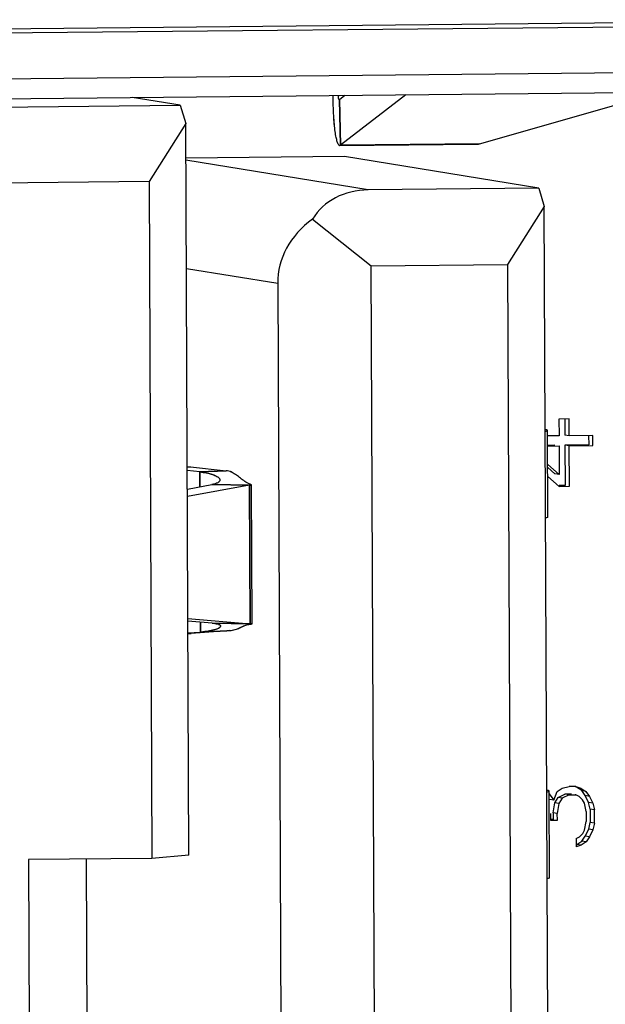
# Model space of a CAD drawing. Header units: millimetres. Extents: x 0 to 1750, y -1720 to 477.
# Tile 92 of 256: x 344.54 to 348.59, y -857.16 to -850.34. Entities that reach past the tile are written whole.
import ezdxf

# ---------------------------------------------------------------- set-up
doc = ezdxf.new("R2010")
doc.units = ezdxf.units.MM
doc.header["$LTSCALE"] = 92.51
for name, color, linetype in [('101301666_14DXF_CONTINUOUS_LINE', 7, 'CONTINUOUS'), ('101301666_DXF_CONTINUOUS_LINE', 7, 'CONTINUOUS'), ('DE-11-072043DXF_CONTINUOUS_LINE', 7, 'CONTINUOUS')]:
    doc.layers.add(name, color=color, linetype=linetype)

msp = doc.modelspace()

# ---------------------------------------------------------------- linework, layer by layer
at = {"layer": '101301666_14DXF_CONTINUOUS_LINE'}
for p, q in [((337.9459, -850.9513), (350.7161, -850.8246)), ((346.7475, -850.8767), (346.7477, -850.8701)), ((346.7529, -850.8926), (346.7904, -850.8635)), ((347.2124, -850.8594), (346.7601, -851.2098)), ((347.7228, -851.2002), (348.9764, -850.8418)), ((342.3259, -850.9655), (345.6513, -850.9325)), ((345.6513, -850.9325), (345.3184, -850.8781)), ((345.6513, -850.9325), (345.689, -851.0585)), ((346.7529, -850.8926), (346.7601, -851.2098)), ((345.689, -851.0585), (345.4346, -851.4612)), ((345.7112, -856.1261), (345.689, -851.0585)), ((346.7558, -851.2115), (347.7108, -851.202)), ((347.7228, -851.2002), (346.7601, -851.2098)), ((346.7883, -851.2881), (345.69, -851.299)), ((346.9526, -851.5193), (345.6901, -851.3133)), ((348.1332, -851.5076), (346.7883, -851.2881)), ((345.4346, -851.4612), (342.8569, -851.4868)), ((345.4346, -851.4612), (345.4551, -856.149)), ((348.1332, -851.5076), (346.9526, -851.5193)), ((348.1332, -851.5076), (348.1709, -851.6336)), ((348.1709, -851.6336), (347.9165, -852.0364)), ((348.2185, -862.4884), (348.1709, -851.6336)), ((346.5663, -851.7206), (346.972, -852.0457)), ((345.6934, -852.062), (346.3257, -852.1652)), ((346.972, -852.0457), (347.9165, -852.0364)), ((347.0162, -862.1409), (346.972, -852.0457)), ((347.9165, -852.0364), (347.9607, -862.1316)), ((346.3257, -852.1652), (346.3687, -861.9806)), ((348.3441, -853.1052), (348.2738, -853.1059)), ((348.2738, -853.1059), (348.2743, -853.2225)), ((348.3146, -853.1055), (348.3151, -853.217)), ((348.3446, -853.2218), (348.3441, -853.1052)), ((348.1857, -853.1801), (348.1778, -853.1785)), ((348.1974, -853.7843), (348.1947, -853.1845)), ((348.2743, -853.2225), (348.1949, -853.2233)), ((348.3446, -853.2218), (348.3151, -853.217)), ((348.5087, -853.2202), (348.3446, -853.2218)), ((348.4792, -853.2205), (348.4795, -853.2853)), ((348.509, -853.2901), (348.5087, -853.2202)), ((348.245, -853.2877), (348.1952, -853.2882)), ((348.1952, -853.2933), (348.2746, -853.2925)), ((348.2746, -853.2925), (348.2754, -853.4907)), ((348.4795, -853.2853), (348.3154, -853.287)), ((348.3449, -853.2918), (348.3154, -853.287)), ((348.3154, -853.287), (348.3166, -853.5668)), ((348.3449, -853.2918), (348.509, -853.2901)), ((348.3461, -853.5716), (348.3449, -853.2918)), ((345.7222, -853.4372), (345.6994, -853.4383)), ((345.7869, -853.4723), (345.6995, -853.4629)), ((345.7222, -853.4372), (345.9679, -853.4635)), ((345.7869, -853.4723), (345.9679, -853.4635)), ((348.1958, -853.4209), (348.2754, -853.4907)), ((348.2459, -853.4859), (348.1959, -853.442)), ((345.7873, -853.575), (345.7869, -853.4723)), ((348.2758, -853.5723), (348.1961, -853.503)), ((348.2754, -853.4907), (348.2459, -853.4859)), ((345.7001, -853.5907), (345.8687, -853.5604)), ((346.1302, -853.5648), (345.7003, -853.6419)), ((346.1302, -853.5648), (345.8687, -853.5604)), ((346.1344, -854.5239), (346.1302, -853.5648)), ((346.1483, -854.5251), (346.1441, -853.5622)), ((348.3166, -853.5668), (348.2757, -853.5672)), ((348.2758, -853.5723), (348.3461, -853.5716)), ((345.704, -854.4885), (346.1344, -854.5239)), ((345.8729, -854.5196), (345.7041, -854.5057)), ((345.7917, -854.5811), (345.7914, -854.5129)), ((345.8729, -854.5196), (346.1344, -854.5239)), ((345.7044, -854.5876), (345.7917, -854.5811)), ((345.7044, -854.5922), (345.7212, -854.5909)), ((345.7045, -854.5916), (345.7273, -854.5905)), ((345.7212, -854.5909), (345.7273, -854.5905)), ((345.9727, -854.5724), (345.7273, -854.5905)), ((345.9727, -854.5724), (345.7917, -854.5811)), ((345.9727, -854.5724), (345.9931, -854.5708)), ((348.1966, -855.6789), (348.1888, -855.6773)), ((348.2083, -856.2831), (348.2057, -855.6834)), ((348.2058, -855.7024), (348.2384, -855.7451)), ((348.2384, -855.7451), (348.2616, -855.6866)), ((348.2616, -855.6866), (348.2967, -855.6629)), ((348.2675, -855.728), (348.3142, -855.7043)), ((348.2967, -855.6629), (348.3435, -855.6508)), ((348.3438, -855.7091), (348.297, -855.7329)), ((348.3611, -855.7038), (348.3142, -855.7043)), ((348.3438, -855.7091), (348.3142, -855.7043)), ((348.3904, -855.6503), (348.3435, -855.6508)), ((348.3438, -855.7091), (348.3907, -855.7086)), ((348.3961, -855.6568), (348.389, -855.6545)), ((348.3904, -855.6503), (348.4256, -855.6616)), ((348.4142, -855.72), (348.3907, -855.7086)), ((348.4314, -855.6798), (348.3961, -855.6568)), ((348.4256, -855.6616), (348.4609, -855.6846)), ((348.4609, -855.6846), (348.4314, -855.6798)), ((348.455, -855.7145), (348.4314, -855.6798)), ((348.4845, -855.7193), (348.455, -855.7145)), ((348.4786, -855.7609), (348.455, -855.7145)), ((348.4609, -855.6846), (348.4845, -855.7193)), ((348.2384, -855.7451), (348.2089, -855.7403)), ((348.2327, -855.8333), (348.2442, -855.7633)), ((348.2442, -855.7633), (348.2675, -855.728)), ((348.2737, -855.7681), (348.2442, -855.7633)), ((348.2737, -855.7681), (348.2623, -855.8382)), ((348.297, -855.7329), (348.2675, -855.728)), ((348.297, -855.7329), (348.2737, -855.7681)), ((348.4377, -855.7431), (348.4142, -855.72)), ((348.4495, -855.7663), (348.4377, -855.7431)), ((348.4615, -855.8245), (348.4495, -855.7663)), ((348.5081, -855.7658), (348.4786, -855.7609)), ((348.4905, -855.8075), (348.4786, -855.7609)), ((348.4845, -855.7193), (348.5081, -855.7658)), ((348.5081, -855.7658), (348.5201, -855.8123)), ((348.2154, -855.8386), (348.2156, -855.8853)), ((348.2623, -855.8382), (348.2327, -855.8333)), ((348.2327, -855.8333), (348.2329, -855.88)), ((348.2625, -855.8848), (348.2623, -855.8382)), ((348.4615, -855.8245), (348.4618, -855.8945)), ((348.5201, -855.8123), (348.4905, -855.8075)), ((348.4905, -855.8075), (348.4909, -855.9008)), ((348.5205, -855.9056), (348.5201, -855.8123)), ((348.2329, -855.88), (348.2155, -855.8802)), ((348.2156, -855.8853), (348.2625, -855.8848)), ((348.4503, -855.9529), (348.4618, -855.8945)), ((348.4794, -855.9475), (348.4909, -855.9008)), ((348.5205, -855.9056), (348.4909, -855.9008)), ((348.5205, -855.9056), (348.509, -855.9523)), ((348.4154, -855.9999), (348.4387, -855.9764)), ((348.4387, -855.9764), (348.4503, -855.9529)), ((348.4562, -855.9944), (348.4794, -855.9475)), ((348.509, -855.9523), (348.4794, -855.9475)), ((348.509, -855.9523), (348.4857, -855.9992)), ((348.392, -856.0118), (348.4154, -855.9999)), ((348.392, -856.0118), (348.3922, -856.0701)), ((348.3978, -856.0533), (348.4329, -856.0296)), ((348.4274, -856.0581), (348.3978, -856.0533)), ((348.4624, -856.0344), (348.4274, -856.0581)), ((348.4329, -856.0296), (348.4562, -855.9944)), ((348.4624, -856.0344), (348.4329, -856.0296)), ((348.4857, -855.9992), (348.4562, -855.9944)), ((348.4857, -855.9992), (348.4624, -856.0344)), ((348.4274, -856.0581), (348.3922, -856.0701)), ((345.4551, -856.149), (344.5992, -856.1575)), ((344.5992, -856.1575), (344.6076, -858.0766)), ((344.9993, -856.1535), (345.007, -857.9289)), ((345.7112, -856.1261), (345.4551, -856.149))]:
    msp.add_line(p, q, dxfattribs=at)
for centre, radius, start, end in [((347.1057, -850.8859), 0.3583, 176.51485, 177.4712), ((346.7509, -850.8917), 0.00181, 270.57549, 275.83488), ((348.1684, -853.2514), 0.0733, 75.63349, 76.3663), ((345.9601, -851.2212), 2.2287, 263.27931, 263.87172), ((345.467, -858.1338), 4.697, 83.6278, 83.87869), ((345.8823, -853.497), 0.0576, 300.09832, 301.83155), ((345.8996, -853.5199), 0.0288, 314.29068, 316.99758), ((345.9139, -852.3581), 1.226, 280.1608, 280.8228), ((348.1962, -853.7843), 0.00113, 353.05678, 0.21057), ((345.8928, -854.5882), 0.0648, 68.34813, 69.76883), ((345.9096, -854.5538), 0.0264, 55.26656, 57.29284), ((345.8499, -857.9789), 3.4666, 85.06175, 85.29304), ((348.1793, -855.7502), 0.0733, 75.63349, 76.3663), ((348.2072, -856.2831), 0.00113, 353.05678, 0.21057)]:
    msp.add_arc(centre, radius, start, end, dxfattribs=at)
for major_axis, ratio, start_param, end_param in [((-0.5213, 0.5514), 0.737071, -0.599261, 0.186137), ((0.8263, -0.0697), 0.770184, 2.424456, 3.209854)]:
    msp.add_ellipse((347.1538, -852.1914), major_axis=major_axis, ratio=ratio, start_param=start_param, end_param=end_param, dxfattribs=at)
for points, knots in [([(346.7547, -851.2114), (346.7511, -851.2107), (346.7463, -851.2046), (346.7419, -851.1955), (346.7361, -851.1792), (346.7298, -851.1522), (346.7233, -851.1118), (346.7177, -851.0618), (346.7115, -850.9783), (346.7096, -850.9114), (346.7092, -850.8644)], [0, 0, 0, 0, 0.030975, 0.056176, 0.088633, 0.175613, 0.29142, 0.434375, 0.60212, 1, 1, 1, 1]), ([(346.7509, -850.8935), (346.7493, -850.8935), (346.7479, -850.8887), (346.7476, -850.8835), (346.7475, -850.8791), (346.7475, -850.8767)], [0, 0, 0, 0, 0.285289, 0.585724, 1, 1, 1, 1]), ([(346.7529, -850.8926), (346.7527, -850.8928), (346.7522, -850.8931), (346.7516, -850.8934), (346.7511, -850.8935)], [0, 0, 0, 0, 0.297606, 1, 1, 1, 1]), ([(346.7601, -851.2098), (346.7598, -851.21), (346.7585, -851.2109), (346.7569, -851.2114), (346.7558, -851.2115)], [0, 0, 0, 0, 0.27722, 1, 1, 1, 1]), ([(348.178, -853.1907), (348.1822, -853.1899), (348.1877, -853.1887), (348.1932, -853.1866), (348.1947, -853.1852), (348.1947, -853.1845)], [0, 0, 0, 0, 0.707061, 0.898432, 1, 1, 1, 1]), ([(345.7869, -853.4723), (345.8065, -853.4744), (345.8342, -853.4787), (345.8681, -853.4876), (345.8882, -853.4946), (345.9042, -853.5023), (345.9181, -853.5114), (345.9258, -853.5215), (345.9258, -853.5278)], [0, 0, 0, 0, 0.37932, 0.538295, 0.674743, 0.787951, 0.878227, 1, 1, 1, 1]), ([(345.9248, -853.5332), (345.9246, -853.5337), (345.9235, -853.536), (345.922, -853.5381), (345.9206, -853.5395)], [0, 0, 0, 0, 0.233869, 1, 1, 1, 1]), ([(346.1441, -853.5622), (346.1308, -853.5562), (346.1068, -853.5448), (346.0752, -853.5218), (346.0479, -853.4987), (346.0185, -853.4797), (345.9982, -853.4703), (345.9883, -853.4658)], [0, 0, 0, 0, 0.238146, 0.432299, 0.634218, 0.822871, 1, 1, 1, 1]), ([(345.9112, -853.5468), (345.9056, -853.55), (345.8916, -853.5556), (345.877, -853.559), (345.8687, -853.5604)], [0, 0, 0, 0, 0.435106, 1, 1, 1, 1]), ([(345.9197, -853.5405), (345.9192, -853.541), (345.917, -853.543), (345.9146, -853.5447), (345.9127, -853.5459)], [0, 0, 0, 0, 0.231117, 1, 1, 1, 1]), ([(348.1973, -853.7844), (348.1973, -853.785), (348.1957, -853.7864), (348.1902, -853.7885), (348.1848, -853.7897), (348.1806, -853.7904)], [0, 0, 0, 0, 0.105296, 0.299387, 1, 1, 1, 1]), ([(345.9303, -854.5405), (345.9303, -854.5456), (345.9215, -854.5529), (345.9087, -854.5592), (345.8927, -854.5649), (345.8728, -854.57), (345.8388, -854.5766), (345.8112, -854.5797), (345.7917, -854.5811)], [0, 0, 0, 0, 0.101528, 0.188352, 0.301511, 0.440696, 0.604749, 1, 1, 1, 1]), ([(345.8729, -854.5196), (345.8811, -854.5202), (345.8954, -854.522), (345.9094, -854.5253), (345.9152, -854.5274)], [0, 0, 0, 0, 0.570872, 1, 1, 1, 1]), ([(345.9167, -854.528), (345.9174, -854.5283), (345.9198, -854.5293), (345.9222, -854.5305), (345.9238, -854.5316)], [0, 0, 0, 0, 0.275759, 1, 1, 1, 1]), ([(345.9246, -854.5321), (345.9255, -854.5327), (345.9282, -854.5348), (345.9303, -854.5381), (345.9303, -854.5405)], [0, 0, 0, 0, 0.306267, 1, 1, 1, 1]), ([(345.9931, -854.5708), (346.0062, -854.5691), (346.0297, -854.5657), (346.0616, -854.5529), (346.0892, -854.5384), (346.1187, -854.5291), (346.1385, -854.5264), (346.1483, -854.5251)], [0, 0, 0, 0, 0.243069, 0.434138, 0.630751, 0.818294, 1, 1, 1, 1]), ([(348.1889, -855.6895), (348.1932, -855.6887), (348.1987, -855.6876), (348.2042, -855.6854), (348.2057, -855.684), (348.2057, -855.6834)], [0, 0, 0, 0, 0.707061, 0.898432, 1, 1, 1, 1]), ([(348.2083, -856.2832), (348.2082, -856.2838), (348.2067, -856.2852), (348.2012, -856.2873), (348.1957, -856.2885), (348.1916, -856.2892)], [0, 0, 0, 0, 0.105296, 0.299387, 1, 1, 1, 1])]:
    msp.add_open_spline(points, degree=3, knots=knots, dxfattribs=at)
for points in [[(347.7108, -851.202), (347.7148, -851.2019), (347.7189, -851.2013), (347.7228, -851.2002)], [(345.9258, -853.5278), (345.9258, -853.5296), (345.9255, -853.5315), (345.9248, -853.5332)]]:
    msp.add_open_spline(points, degree=3, dxfattribs=at)
at = {"layer": '101301666_DXF_CONTINUOUS_LINE'}
for p, q in [((338.3016, -850.492), (351.0718, -850.3653)), ((338.303, -850.8098), (351.0732, -850.6831)), ((337.9459, -850.9513), (350.7161, -850.8246)), ((346.7529, -850.8926), (346.7904, -850.8635)), ((347.2124, -850.8594), (346.7601, -851.2098)), ((347.7228, -851.2002), (348.9764, -850.8418)), ((342.3259, -850.9655), (345.6513, -850.9325)), ((345.6513, -850.9325), (345.3184, -850.8781)), ((345.6513, -850.9325), (345.689, -851.0585)), ((346.7529, -850.8926), (346.7511, -850.8935)), ((346.7601, -851.2097), (346.7529, -850.8926)), ((345.689, -851.0585), (345.4346, -851.4612)), ((345.7112, -856.1261), (345.689, -851.0585)), ((346.7601, -851.2098), (346.7557, -851.2115)), ((346.7558, -851.2115), (347.7108, -851.202)), ((347.7228, -851.2002), (346.7601, -851.2098)), ((347.7108, -851.202), (347.7228, -851.2002)), ((346.7883, -851.2881), (345.69, -851.299)), ((346.9526, -851.5193), (345.6901, -851.3133)), ((348.1332, -851.5076), (346.7883, -851.2881)), ((345.4346, -851.4612), (342.8569, -851.4868)), ((345.4346, -851.4612), (345.4551, -856.149)), ((348.1332, -851.5076), (346.9526, -851.5193)), ((348.1332, -851.5076), (348.1709, -851.6336)), ((348.1709, -851.6336), (347.9165, -852.0364)), ((348.2185, -862.4884), (348.1709, -851.6336)), ((346.5663, -851.7206), (346.972, -852.0457)), ((345.6934, -852.062), (346.3257, -852.1652)), ((346.972, -852.0457), (347.9165, -852.0364)), ((347.0162, -862.1409), (346.972, -852.0457)), ((347.9165, -852.0364), (347.9607, -862.1316)), ((346.3257, -852.1652), (346.3687, -861.9806)), ((348.3441, -853.1052), (348.2738, -853.1059)), ((348.2738, -853.1059), (348.2743, -853.2225)), ((348.3146, -853.1053), (348.3151, -853.217)), ((348.3446, -853.2218), (348.3441, -853.1052)), ((348.1857, -853.1801), (348.1786, -853.1786)), ((348.1974, -853.7843), (348.1947, -853.1845)), ((348.2743, -853.2225), (348.1949, -853.2233)), ((348.3446, -853.2218), (348.3151, -853.217)), ((348.5087, -853.2202), (348.3446, -853.2218)), ((348.4792, -853.2203), (348.4795, -853.2853)), ((348.509, -853.2901), (348.5087, -853.2202)), ((348.245, -853.2877), (348.1952, -853.2882)), ((348.1952, -853.2933), (348.2746, -853.2925)), ((348.2746, -853.2925), (348.2754, -853.4907)), ((348.4795, -853.2853), (348.3154, -853.287)), ((348.3449, -853.2918), (348.3154, -853.287)), ((348.3154, -853.287), (348.3166, -853.5668)), ((348.3449, -853.2918), (348.509, -853.2901)), ((348.3461, -853.5716), (348.3449, -853.2918)), ((345.6994, -853.4383), (345.7222, -853.4372)), ((345.7869, -853.4723), (345.6995, -853.4629)), ((345.7222, -853.4372), (345.9679, -853.4635)), ((345.9678, -853.4635), (345.7869, -853.4723)), ((348.1958, -853.4209), (348.2754, -853.4907)), ((348.2459, -853.4859), (348.1959, -853.442)), ((345.7869, -853.4723), (345.7873, -853.575)), ((348.2758, -853.5723), (348.1961, -853.503)), ((348.2754, -853.4907), (348.2459, -853.4859)), ((345.7001, -853.5907), (345.8687, -853.5604)), ((346.1302, -853.5648), (345.7003, -853.6419)), ((345.8687, -853.5604), (346.1302, -853.5648)), ((346.1302, -853.5648), (346.1344, -854.5239)), ((346.1483, -854.5251), (346.1441, -853.5622)), ((348.3166, -853.5668), (348.2757, -853.5672)), ((348.2758, -853.5723), (348.3461, -853.5716)), ((345.704, -854.4885), (346.1344, -854.5239)), ((345.8729, -854.5196), (345.7041, -854.5057)), ((345.7914, -854.5129), (345.7917, -854.5811)), ((346.1344, -854.5239), (345.8729, -854.5196)), ((345.7044, -854.5876), (345.7917, -854.5811)), ((345.7044, -854.5922), (345.7211, -854.5909)), ((345.7273, -854.5905), (345.7045, -854.5916)), ((345.7211, -854.5909), (345.7273, -854.5905)), ((345.9727, -854.5724), (345.7273, -854.5905)), ((345.7917, -854.5811), (345.9727, -854.5724)), ((345.9931, -854.5708), (345.9727, -854.5724)), ((345.9931, -854.5708), (346.0021, -854.5696)), ((345.9931, -854.5708), (346.0021, -854.5698)), ((348.1966, -855.6789), (348.1896, -855.6775)), ((348.2083, -856.2831), (348.2057, -855.6834)), ((348.2058, -855.7024), (348.2384, -855.7451)), ((348.2384, -855.7451), (348.2616, -855.6866)), ((348.2616, -855.6866), (348.2967, -855.6629)), ((348.2675, -855.728), (348.3142, -855.7043)), ((348.2967, -855.6629), (348.3435, -855.6508)), ((348.3438, -855.7091), (348.297, -855.7329)), ((348.3611, -855.7038), (348.3142, -855.7043)), ((348.3438, -855.7091), (348.3142, -855.7043)), ((348.3904, -855.6503), (348.3435, -855.6508)), ((348.3438, -855.7091), (348.3907, -855.7086)), ((348.3907, -855.7086), (348.3858, -855.7078)), ((348.3961, -855.6568), (348.389, -855.6545)), ((348.3904, -855.6503), (348.4256, -855.6616)), ((348.4142, -855.72), (348.3907, -855.7086)), ((348.4314, -855.6798), (348.3961, -855.6568)), ((348.4256, -855.6616), (348.4609, -855.6846)), ((348.4609, -855.6846), (348.4314, -855.6798)), ((348.455, -855.7145), (348.4314, -855.6798)), ((348.4845, -855.7193), (348.455, -855.7145)), ((348.4786, -855.7609), (348.455, -855.7145)), ((348.4609, -855.6846), (348.4845, -855.7193)), ((348.2384, -855.7451), (348.2089, -855.7403)), ((348.2327, -855.8333), (348.2442, -855.7633)), ((348.2442, -855.7633), (348.2675, -855.728)), ((348.2737, -855.7681), (348.2442, -855.7633)), ((348.2737, -855.7681), (348.2623, -855.8382)), ((348.297, -855.7329), (348.2675, -855.728)), ((348.297, -855.7329), (348.2737, -855.7681)), ((348.4142, -855.72), (348.4112, -855.7196)), ((348.4377, -855.7431), (348.4142, -855.72)), ((348.4495, -855.7663), (348.4377, -855.7431)), ((348.4615, -855.8245), (348.4495, -855.7663)), ((348.5081, -855.7658), (348.4786, -855.7609)), ((348.4905, -855.8075), (348.4786, -855.7609)), ((348.4845, -855.7193), (348.5081, -855.7658)), ((348.5081, -855.7658), (348.5201, -855.8123)), ((348.2154, -855.8386), (348.2156, -855.8853)), ((348.2623, -855.8382), (348.2327, -855.8333)), ((348.2327, -855.8333), (348.2329, -855.88)), ((348.2625, -855.8848), (348.2623, -855.8382)), ((348.4615, -855.8245), (348.4618, -855.8945)), ((348.5201, -855.8123), (348.4905, -855.8075)), ((348.4905, -855.8075), (348.4909, -855.9008)), ((348.5205, -855.9056), (348.5201, -855.8123)), ((348.2329, -855.88), (348.2155, -855.8802)), ((348.2156, -855.8853), (348.2625, -855.8848)), ((348.4503, -855.9529), (348.4618, -855.8945)), ((348.4794, -855.9475), (348.4909, -855.9008)), ((348.5205, -855.9056), (348.4909, -855.9008)), ((348.5205, -855.9056), (348.509, -855.9523)), ((348.4154, -855.9999), (348.4387, -855.9764)), ((348.4387, -855.9764), (348.4503, -855.9529)), ((348.4562, -855.9944), (348.4794, -855.9475)), ((348.509, -855.9523), (348.4794, -855.9475)), ((348.509, -855.9523), (348.4857, -855.9992)), ((348.392, -856.0118), (348.4154, -855.9999)), ((348.392, -856.0118), (348.3922, -856.0701)), ((348.3978, -856.0533), (348.4329, -856.0296)), ((348.4274, -856.0581), (348.3978, -856.0533)), ((348.4624, -856.0344), (348.4274, -856.0581)), ((348.4329, -856.0296), (348.4562, -855.9944)), ((348.4624, -856.0344), (348.4329, -856.0296)), ((348.4857, -855.9992), (348.4562, -855.9944)), ((348.4857, -855.9992), (348.4624, -856.0344)), ((348.4274, -856.0581), (348.3922, -856.0701)), ((345.4551, -856.149), (344.5992, -856.1575)), ((344.5992, -856.1575), (344.6076, -858.0766)), ((344.9993, -856.1535), (345.007, -857.9289)), ((345.7112, -856.1261), (345.4551, -856.149))]:
    msp.add_line(p, q, dxfattribs=at)
for centre, radius, start, end in [((346.7557, -851.2055), 0.00591, 259.6683, 270.35412), ((348.1684, -853.2513), 0.0733, 75.63095, 76.36429), ((345.9554, -851.2627), 2.1869, 263.27523, 263.87864), ((345.4673, -858.1315), 4.6947, 83.62919, 83.87988), ((345.8824, -853.4971), 0.0574, 300.05415, 301.81152), ((345.8997, -853.52), 0.0287, 314.34241, 317.05294), ((345.914, -852.3583), 1.2257, 280.15813, 280.81946), ((348.1962, -853.7843), 0.00112, 353.08401, 0.2515), ((345.8929, -854.5881), 0.0646, 68.3585, 69.79937), ((345.8503, -857.9763), 3.464, 85.06458, 85.29577), ((348.1793, -855.7501), 0.0733, 75.63095, 76.36429), ((348.2072, -856.2831), 0.00112, 353.08401, 0.2515)]:
    msp.add_arc(centre, radius, start, end, dxfattribs=at)
for major_axis, ratio, start_param, end_param in [((-0.5213, 0.5514), 0.737071, -0.599261, 0.186137), ((0.8263, -0.0697), 0.770184, 2.424456, 3.209854)]:
    msp.add_ellipse((347.1538, -852.1914), major_axis=major_axis, ratio=ratio, start_param=start_param, end_param=end_param, dxfattribs=at)
for points, knots in [([(346.7547, -851.2114), (346.7511, -851.2107), (346.7438, -851.2013), (346.7371, -851.1824), (346.7297, -851.1521), (346.7203, -851.0924), (346.712, -850.9952), (346.7096, -850.9116), (346.7092, -850.8646)], [0, 0, 0, 0, 0.030979, 0.088544, 0.175518, 0.291363, 0.602105, 1, 1, 1, 1]), ([(346.7509, -850.8935), (346.7482, -850.8935), (346.7472, -850.8786), (346.7476, -850.8714), (346.7481, -850.8641)], [0, 0, 0, 0, 0.269609, 1, 1, 1, 1]), ([(348.1787, -853.1906), (348.1828, -853.1898), (348.1874, -853.1887), (348.1947, -853.1862), (348.1947, -853.1845)], [0, 0, 0, 0, 0.711843, 1, 1, 1, 1]), ([(348.1947, -853.1845), (348.1947, -853.1836), (348.1914, -853.1815), (348.1887, -853.1809), (348.1866, -853.1803)], [0, 0, 0, 0, 0.313494, 1, 1, 1, 1]), ([(345.7869, -853.4723), (345.817, -853.4755), (345.8577, -853.4824), (345.9021, -853.5003), (345.917, -853.5108), (345.9214, -853.5165)], [0, 0, 0, 0, 0.631766, 0.849837, 1, 1, 1, 1]), ([(345.9214, -853.5165), (345.9221, -853.5174), (345.9244, -853.5207), (345.9258, -853.5249), (345.9258, -853.5278)], [0, 0, 0, 0, 0.280242, 1, 1, 1, 1]), ([(346.1441, -853.5622), (346.1308, -853.5562), (346.1068, -853.5448), (346.0753, -853.5218), (346.0479, -853.4987), (346.0185, -853.4798), (345.9982, -853.4703), (345.9883, -853.4658)], [0, 0, 0, 0, 0.238193, 0.432395, 0.634163, 0.822848, 1, 1, 1, 1]), ([(345.9112, -853.5468), (345.9086, -853.5483), (345.8951, -853.5548), (345.8804, -853.5583), (345.8687, -853.5604)], [0, 0, 0, 0, 0.202545, 1, 1, 1, 1]), ([(348.1973, -853.7844), (348.1971, -853.7861), (348.1901, -853.7884), (348.1853, -853.7895), (348.1813, -853.7903)], [0, 0, 0, 0, 0.295889, 1, 1, 1, 1]), ([(345.9218, -854.5519), (345.9162, -854.5558), (345.9006, -854.5626), (345.8575, -854.5745), (345.8196, -854.5791), (345.7917, -854.5811)], [0, 0, 0, 0, 0.153557, 0.374423, 1, 1, 1, 1]), ([(345.8729, -854.5196), (345.8772, -854.5199), (345.8915, -854.5214), (345.9058, -854.524), (345.9152, -854.5274)], [0, 0, 0, 0, 0.302312, 1, 1, 1, 1]), ([(345.9303, -854.5405), (345.9303, -854.5415), (345.9292, -854.5463), (345.9251, -854.5497), (345.9218, -854.5519)], [0, 0, 0, 0, 0.195296, 1, 1, 1, 1]), ([(345.9239, -854.5316), (345.9248, -854.5322), (345.9278, -854.5344), (345.9303, -854.538), (345.9303, -854.5405)], [0, 0, 0, 0, 0.311593, 1, 1, 1, 1]), ([(346.0021, -854.5696), (346.0144, -854.5678), (346.04, -854.5631), (346.0748, -854.5456), (346.1106, -854.5303), (346.136, -854.5267), (346.1483, -854.5251)], [0, 0, 0, 0, 0.244106, 0.5027, 0.757548, 1, 1, 1, 1]), ([(348.1897, -855.6894), (348.1937, -855.6886), (348.1983, -855.6876), (348.2057, -855.685), (348.2057, -855.6834)], [0, 0, 0, 0, 0.711843, 1, 1, 1, 1]), ([(348.2057, -855.6834), (348.2057, -855.6824), (348.2023, -855.6803), (348.1996, -855.6797), (348.1975, -855.6791)], [0, 0, 0, 0, 0.313494, 1, 1, 1, 1]), ([(348.2083, -856.2832), (348.2081, -856.2849), (348.201, -856.2872), (348.1963, -856.2883), (348.1923, -856.2891)], [0, 0, 0, 0, 0.295889, 1, 1, 1, 1])]:
    msp.add_open_spline(points, degree=3, knots=knots, dxfattribs=at)
for points in [[(345.9248, -853.5332), (345.9239, -853.5356), (345.9224, -853.5377), (345.9207, -853.5395)], [(345.9258, -853.5278), (345.9258, -853.5297), (345.9255, -853.5315), (345.9248, -853.5332)], [(345.9197, -853.5405), (345.9176, -853.5426), (345.9152, -853.5443), (345.9127, -853.5459)], [(345.9167, -854.528), (345.9192, -854.529), (345.9216, -854.5301), (345.9239, -854.5316)]]:
    msp.add_open_spline(points, degree=3, dxfattribs=at)
at = {"layer": 'DE-11-072043DXF_CONTINUOUS_LINE'}
msp.add_line((350.9153, -850.3397), (338.145, -850.4664), dxfattribs=at)

doc.saveas('drawing.dxf')
